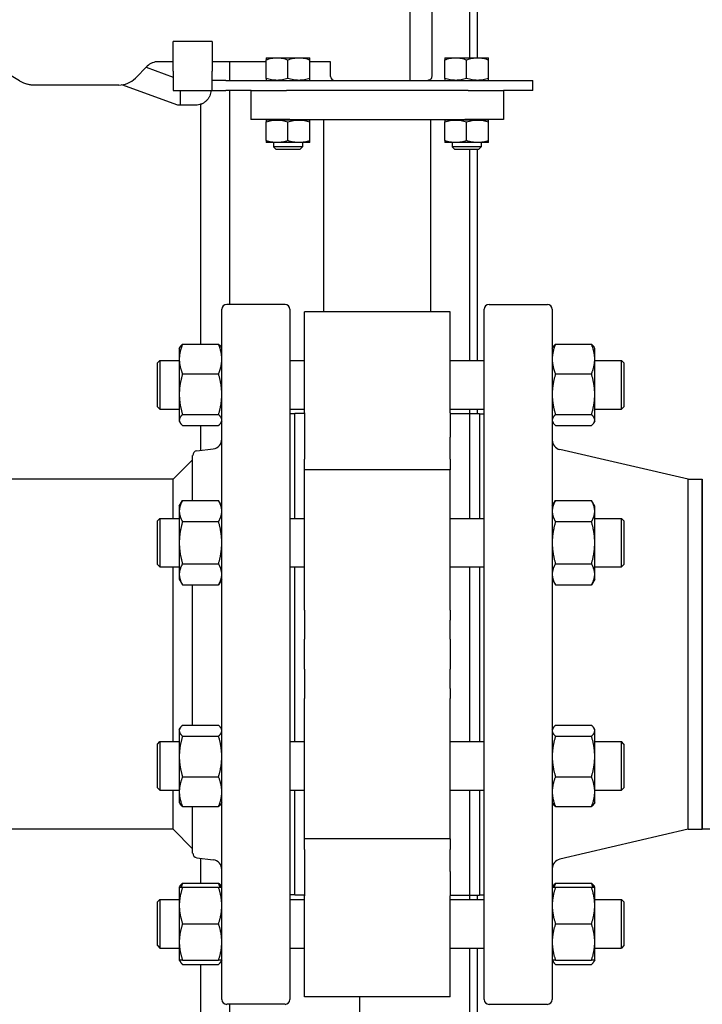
# Paper-space layout 'SHEET_3' of a CAD drawing. Header units: inches. Extents: x 3 to 360, y 8 to 227.
# Tile 63 of 117: x 266 to 275, y 77 to 90. Entities that reach past the tile are written whole.
import ezdxf

# ---------------------------------------------------------------- set-up
doc = ezdxf.new("R2010")
doc.units = ezdxf.units.IN
doc.header["$LTSCALE"] = 10.666667
doc.header["$MEASUREMENT"] = 0
doc.layers.get('0').update_dxf_attribs({"lineweight": 25})

psp = doc.layouts.new('SHEET_3')

# ---------------------------------------------------------------- linework, layer by layer
for p, q in [((271.765, 89.33), (271.765, 102.548)), ((271.863, 89.33), (271.863, 101.04)), ((270.996, 89.92), (270.996, 89.04)), ((271.276, 89.92), (271.276, 89.09)), ((268.451, 89.54), (267.951, 89.54)), ((267.951, 89.16), (267.951, 89.54)), ((268.451, 89.54), (268.451, 89.16)), ((265.976, 89.034), (265.469, 89.326)), ((267.951, 89.28), (267.759, 89.28)), ((269.146, 89.28), (268.451, 89.28)), ((268.675, 89.28), (268.675, 89.04)), ((269.146, 89.33), (269.287, 89.33)), ((269.146, 89.065), (269.146, 89.305)), ((269.287, 89.33), (269.427, 89.33)), ((269.427, 89.33), (269.568, 89.33)), ((269.427, 89.065), (269.427, 89.305)), ((269.568, 89.33), (269.709, 89.33)), ((269.709, 89.065), (269.709, 89.305)), ((269.976, 89.28), (269.709, 89.28)), ((269.976, 89.09), (269.976, 89.28)), ((271.444, 89.33), (271.585, 89.33)), ((271.444, 89.065), (271.444, 89.305)), ((271.585, 89.33), (271.725, 89.33)), ((271.725, 89.33), (271.866, 89.33)), ((271.725, 89.065), (271.725, 89.305)), ((271.866, 89.33), (272.007, 89.33)), ((272.007, 89.065), (272.007, 89.305)), ((267.618, 89.221), (267.464, 89.068)), ((267.604, 89.208), (267.951, 89.082)), ((267.951, 89.16), (267.951, 88.91)), ((268.451, 88.914), (268.451, 89.16)), ((268.456, 89.04), (268.456, 89.041)), ((268.541, 89.04), (268.456, 89.04)), ((268.629, 89.04), (268.541, 89.04)), ((268.629, 89.04), (272.576, 89.04)), ((272.576, 88.91), (272.576, 89.04)), ((267.252, 88.98), (266.126, 88.98)), ((268.009, 88.72), (267.289, 88.982)), ((267.951, 88.91), (268.464, 88.91)), ((268.039, 88.91), (268.039, 88.72)), ((268.464, 88.91), (268.541, 88.91)), ((268.541, 88.91), (268.629, 88.91)), ((268.953, 88.91), (268.629, 88.91)), ((268.675, 88.91), (268.675, 86.16)), ((268.951, 88.91), (268.951, 88.535)), ((268.953, 88.91), (269.408, 88.91)), ((271.745, 88.91), (269.408, 88.91)), ((271.745, 88.91), (272.199, 88.91)), ((272.576, 88.91), (272.199, 88.91)), ((272.201, 88.91), (272.201, 88.535)), ((268.039, 88.72), (268.009, 88.72)), ((268.236, 88.72), (268.039, 88.72)), ((268.3, 88.73), (268.3, 85.647)), ((269.451, 88.535), (268.951, 88.535)), ((269.287, 88.53), (269.146, 88.53)), ((269.146, 88.265), (269.146, 88.505)), ((269.24, 88.535), (269.24, 88.53)), ((269.427, 88.53), (269.287, 88.53)), ((269.568, 88.53), (269.427, 88.53)), ((269.427, 88.265), (269.427, 88.505)), ((269.451, 88.535), (271.701, 88.535)), ((269.709, 88.53), (269.568, 88.53)), ((269.615, 88.535), (269.615, 88.53)), ((269.709, 88.265), (269.709, 88.505)), ((269.889, 86.062), (269.889, 88.535)), ((271.264, 86.062), (271.264, 88.535)), ((271.585, 88.53), (271.444, 88.53)), ((271.444, 88.265), (271.444, 88.505)), ((271.538, 88.535), (271.538, 88.53)), ((271.725, 88.53), (271.585, 88.53)), ((272.201, 88.535), (271.701, 88.535)), ((271.866, 88.53), (271.725, 88.53)), ((271.725, 88.265), (271.725, 88.505)), ((272.007, 88.53), (271.866, 88.53)), ((271.913, 88.535), (271.913, 88.53)), ((272.007, 88.265), (272.007, 88.505)), ((269.287, 88.24), (269.146, 88.24)), ((269.24, 88.24), (269.24, 88.187)), ((269.427, 88.187), (269.24, 88.187)), ((269.277, 88.15), (269.24, 88.187)), ((269.427, 88.15), (269.277, 88.15)), ((269.568, 88.24), (269.287, 88.24)), ((269.615, 88.187), (269.427, 88.187)), ((269.578, 88.15), (269.427, 88.15)), ((269.709, 88.24), (269.568, 88.24)), ((269.578, 88.15), (269.615, 88.187)), ((269.615, 88.24), (269.615, 88.187)), ((271.585, 88.24), (271.444, 88.24)), ((271.538, 88.24), (271.538, 88.187)), ((271.725, 88.187), (271.538, 88.187)), ((271.575, 88.15), (271.538, 88.187)), ((271.725, 88.15), (271.575, 88.15)), ((271.866, 88.24), (271.585, 88.24)), ((271.913, 88.187), (271.725, 88.187)), ((271.876, 88.15), (271.725, 88.15)), ((271.765, 85.437), (271.765, 88.15)), ((271.863, 85.437), (271.863, 88.15)), ((272.007, 88.24), (271.866, 88.24)), ((271.876, 88.15), (271.913, 88.187)), ((271.913, 88.24), (271.913, 88.187)), ((268.576, 77.222), (268.576, 86.097)), ((269.389, 86.16), (268.639, 86.16)), ((269.451, 86.097), (269.451, 77.222)), ((271.951, 77.222), (271.951, 86.097)), ((272.014, 86.16), (272.764, 86.16)), ((272.826, 86.097), (272.826, 77.222)), ((269.639, 84.766), (269.639, 86.062)), ((271.514, 86.062), (269.639, 86.062)), ((271.514, 84.766), (271.514, 86.062)), ((268.029, 85.593), (268.039, 85.61)), ((268.029, 85.593), (268.029, 85.456)), ((268.071, 85.647), (268.534, 85.647)), ((268.576, 85.593), (268.567, 85.61)), ((272.826, 85.593), (272.836, 85.61)), ((272.868, 85.647), (273.331, 85.647)), ((273.373, 85.593), (273.364, 85.61)), ((273.373, 85.456), (273.373, 85.593)), ((268.029, 85.456), (268.029, 85.003)), ((273.373, 85.003), (273.373, 85.456)), ((267.748, 85.406), (267.779, 85.437)), ((267.748, 84.843), (267.748, 85.406)), ((267.779, 85.437), (267.779, 84.812)), ((267.779, 85.437), (268.029, 85.437)), ((269.451, 85.437), (269.639, 85.437)), ((271.514, 85.437), (271.951, 85.437)), ((273.373, 85.437), (273.717, 85.437)), ((273.717, 84.812), (273.717, 85.437)), ((273.748, 85.406), (273.717, 85.437)), ((273.748, 85.406), (273.748, 84.843)), ((268.071, 85.265), (268.534, 85.265)), ((272.868, 85.265), (273.331, 85.265)), ((268.029, 85.003), (268.029, 84.672)), ((273.373, 84.672), (273.373, 85.003)), ((267.748, 84.843), (267.779, 84.812)), ((273.748, 84.843), (273.717, 84.812)), ((267.779, 84.812), (268.029, 84.812)), ((268.071, 84.742), (268.534, 84.742)), ((269.451, 84.812), (269.639, 84.812)), ((269.514, 84.754), (269.451, 84.754)), ((269.514, 83.408), (269.514, 84.755)), ((269.639, 84.755), (269.514, 84.755)), ((269.639, 84.766), (269.639, 84.451)), ((271.514, 84.812), (271.951, 84.812)), ((271.514, 84.766), (271.514, 84.451)), ((271.514, 84.755), (271.764, 84.755)), ((271.764, 84.755), (271.764, 83.408)), ((271.764, 84.755), (271.764, 83.408)), ((271.764, 84.755), (271.889, 84.755)), ((271.765, 84.755), (271.765, 84.812)), ((271.863, 84.755), (271.863, 84.812)), ((271.889, 84.755), (271.889, 83.408)), ((271.889, 84.754), (271.951, 84.754)), ((272.868, 84.742), (273.331, 84.742)), ((273.373, 84.812), (273.717, 84.812)), ((268.029, 84.672), (268.029, 84.656)), ((268.029, 84.656), (268.039, 84.639)), ((268.071, 84.602), (268.534, 84.602)), ((268.3, 84.602), (268.3, 84.282)), ((268.576, 84.656), (268.567, 84.639)), ((272.826, 84.656), (272.836, 84.639)), ((272.868, 84.602), (273.331, 84.602)), ((273.373, 84.656), (273.364, 84.639)), ((273.373, 84.656), (273.373, 84.672)), ((269.639, 84.451), (269.639, 84.168)), ((271.514, 84.168), (271.514, 84.451)), ((268.201, 83.636), (268.201, 84.215)), ((268.256, 84.277), (268.467, 84.303)), ((274.576, 83.91), (272.923, 84.294)), ((267.951, 83.91), (268.201, 84.16)), ((269.639, 84.033), (269.639, 84.168)), ((271.514, 84.168), (271.514, 84.033)), ((269.639, 82.229), (269.639, 84.033)), ((271.514, 84.033), (269.639, 84.033)), ((271.514, 82.229), (271.514, 84.033)), ((267.951, 83.91), (258.733, 83.91)), ((267.951, 83.408), (267.951, 83.91)), ((274.576, 79.41), (274.576, 83.91)), ((274.576, 83.91), (274.756, 83.91)), ((274.756, 79.41), (274.756, 83.91)), ((274.756, 83.91), (274.756, 79.41)), ((268.029, 83.564), (268.071, 83.636)), ((268.029, 83.564), (268.029, 83.501)), ((268.071, 83.636), (268.534, 83.636)), ((268.576, 83.564), (268.534, 83.636)), ((272.826, 83.564), (272.868, 83.636)), ((272.868, 83.636), (273.331, 83.636)), ((273.373, 83.564), (273.331, 83.636)), ((273.373, 83.501), (273.373, 83.564)), ((268.029, 83.501), (268.029, 83.095)), ((273.373, 83.095), (273.373, 83.501)), ((267.748, 83.376), (267.779, 83.408)), ((267.748, 82.814), (267.748, 83.376)), ((267.779, 83.408), (267.779, 82.783)), ((267.779, 83.408), (268.029, 83.408)), ((268.071, 83.366), (268.534, 83.366)), ((269.451, 83.408), (269.639, 83.408)), ((271.514, 83.408), (271.951, 83.408)), ((272.868, 83.366), (273.331, 83.366)), ((273.373, 83.408), (273.717, 83.408)), ((273.717, 82.783), (273.717, 83.408)), ((273.748, 83.376), (273.717, 83.408)), ((273.748, 83.376), (273.748, 82.814)), ((268.029, 83.095), (268.029, 82.689)), ((273.373, 82.689), (273.373, 83.095)), ((267.748, 82.814), (267.779, 82.783)), ((268.071, 82.824), (268.534, 82.824)), ((272.868, 82.824), (273.331, 82.824)), ((273.748, 82.814), (273.717, 82.783)), ((267.779, 82.783), (268.029, 82.783)), ((267.951, 81.66), (267.951, 82.783)), ((268.029, 82.689), (268.029, 82.626)), ((269.451, 82.783), (269.639, 82.783)), ((269.514, 80.537), (269.514, 82.783)), ((271.514, 82.783), (271.951, 82.783)), ((271.764, 82.783), (271.764, 80.537)), ((271.764, 82.783), (271.764, 80.537)), ((271.889, 82.783), (271.889, 80.537)), ((273.373, 82.783), (273.717, 82.783)), ((273.373, 82.626), (273.373, 82.689)), ((268.029, 82.626), (268.071, 82.554)), ((268.071, 82.554), (268.534, 82.554)), ((268.201, 80.748), (268.201, 82.554)), ((268.576, 82.626), (268.534, 82.554)), ((272.826, 82.626), (272.868, 82.554)), ((272.868, 82.554), (273.331, 82.554)), ((273.373, 82.626), (273.331, 82.554)), ((269.639, 82.229), (269.639, 82.098)), ((271.514, 82.229), (271.514, 82.098)), ((269.639, 82.098), (269.639, 81.853)), ((271.514, 81.853), (271.514, 82.098)), ((269.639, 81.467), (269.639, 81.853)), ((271.514, 81.853), (271.514, 81.467)), ((267.951, 80.537), (267.951, 81.66)), ((269.639, 81.467), (269.639, 81.221)), ((271.514, 81.221), (271.514, 81.467)), ((269.639, 81.221), (269.639, 81.091)), ((271.514, 81.221), (271.514, 81.091)), ((269.639, 79.287), (269.639, 81.091)), ((271.514, 79.287), (271.514, 81.091)), ((268.029, 80.694), (268.039, 80.71)), ((268.029, 80.694), (268.029, 80.678)), ((268.029, 80.678), (268.029, 80.346)), ((268.071, 80.748), (268.534, 80.748)), ((268.576, 80.694), (268.567, 80.71)), ((272.826, 80.694), (272.836, 80.71)), ((272.868, 80.748), (273.331, 80.748)), ((273.373, 80.694), (273.364, 80.71)), ((273.373, 80.678), (273.373, 80.694)), ((273.373, 80.346), (273.373, 80.678)), ((267.748, 80.506), (267.779, 80.537)), ((267.779, 80.537), (267.779, 79.912)), ((267.779, 80.537), (268.029, 80.537)), ((268.071, 80.608), (268.534, 80.608)), ((269.451, 80.537), (269.639, 80.537)), ((271.514, 80.537), (271.951, 80.537)), ((272.868, 80.608), (273.331, 80.608)), ((273.373, 80.537), (273.717, 80.537)), ((273.717, 79.912), (273.717, 80.537)), ((273.748, 80.506), (273.717, 80.537)), ((267.748, 79.944), (267.748, 80.506)), ((273.748, 80.506), (273.748, 79.944)), ((268.029, 80.346), (268.029, 79.893)), ((273.373, 79.893), (273.373, 80.346)), ((268.071, 80.085), (268.534, 80.085)), ((272.868, 80.085), (273.331, 80.085)), ((267.748, 79.944), (267.779, 79.912)), ((267.779, 79.912), (268.029, 79.912)), ((267.951, 79.41), (267.951, 79.912)), ((268.029, 79.893), (268.029, 79.756)), ((269.451, 79.912), (269.639, 79.912)), ((269.514, 78.565), (269.514, 79.912)), ((271.514, 79.912), (271.951, 79.912)), ((271.764, 79.912), (271.764, 78.565)), ((271.764, 79.912), (271.764, 78.565)), ((271.889, 79.912), (271.889, 78.565)), ((273.373, 79.912), (273.717, 79.912)), ((273.373, 79.756), (273.373, 79.893)), ((273.748, 79.944), (273.717, 79.912)), ((268.029, 79.756), (268.039, 79.74)), ((268.071, 79.702), (268.534, 79.702)), ((268.201, 79.105), (268.201, 79.702)), ((268.576, 79.756), (268.567, 79.74)), ((272.826, 79.756), (272.836, 79.74)), ((272.868, 79.702), (273.331, 79.702)), ((273.373, 79.756), (273.364, 79.74)), ((267.951, 79.41), (264.694, 79.41)), ((267.951, 79.41), (268.201, 79.16)), ((274.576, 79.41), (272.923, 79.026)), ((274.576, 79.41), (274.756, 79.41)), ((275.148, 79.41), (274.756, 79.41)), ((271.514, 79.287), (269.639, 79.287)), ((269.639, 79.151), (269.639, 79.287)), ((271.514, 79.287), (271.514, 79.151)), ((269.639, 79.151), (269.639, 78.869)), ((271.514, 78.869), (271.514, 79.151)), ((268.256, 79.043), (268.467, 79.017)), ((268.3, 79.038), (268.3, 78.718)), ((269.639, 78.869), (269.639, 78.554)), ((271.514, 78.869), (271.514, 78.554)), ((268.029, 78.664), (268.039, 78.681)), ((268.029, 78.664), (268.029, 78.43)), ((268.071, 78.718), (268.534, 78.718)), ((268.071, 78.664), (268.534, 78.664)), ((268.576, 78.664), (268.567, 78.681)), ((272.826, 78.664), (272.836, 78.681)), ((272.868, 78.718), (273.331, 78.718)), ((272.868, 78.664), (273.331, 78.664)), ((273.373, 78.664), (273.364, 78.681)), ((273.373, 78.43), (273.373, 78.664)), ((267.748, 78.477), (267.779, 78.508)), ((267.779, 78.508), (267.779, 77.883)), ((267.779, 78.508), (268.029, 78.508)), ((269.514, 78.566), (269.451, 78.566)), ((269.451, 78.508), (269.639, 78.508)), ((269.639, 78.565), (269.514, 78.565)), ((269.639, 77.258), (269.639, 78.554)), ((271.514, 78.565), (271.764, 78.565)), ((271.514, 77.258), (271.514, 78.554)), ((271.514, 78.508), (271.951, 78.508)), ((271.764, 78.565), (271.889, 78.565)), ((271.765, 78.508), (271.765, 78.565)), ((271.863, 78.508), (271.863, 78.565)), ((271.889, 78.566), (271.951, 78.566)), ((273.373, 78.508), (273.717, 78.508)), ((273.717, 77.883), (273.717, 78.508)), ((273.748, 78.477), (273.717, 78.508)), ((267.748, 77.914), (267.748, 78.477)), ((268.029, 78.43), (268.029, 77.961)), ((273.373, 77.961), (273.373, 78.43)), ((273.748, 78.477), (273.748, 77.914)), ((268.071, 78.195), (268.534, 78.195)), ((272.868, 78.195), (273.331, 78.195)), ((267.748, 77.914), (267.779, 77.883)), ((267.779, 77.883), (268.029, 77.883)), ((268.029, 77.961), (268.029, 77.727)), ((269.451, 77.883), (269.639, 77.883)), ((271.514, 77.883), (271.951, 77.883)), ((271.765, 70.649), (271.765, 77.883)), ((271.863, 70.649), (271.863, 77.883)), ((273.373, 77.727), (273.373, 77.961)), ((273.373, 77.883), (273.717, 77.883)), ((273.748, 77.914), (273.717, 77.883)), ((268.029, 77.727), (268.039, 77.71)), ((268.071, 77.727), (268.534, 77.727)), ((268.071, 77.673), (268.534, 77.673)), ((268.3, 77.673), (268.3, 70.649)), ((268.576, 77.727), (268.567, 77.71)), ((272.826, 77.727), (272.836, 77.71)), ((272.868, 77.727), (273.331, 77.727)), ((272.868, 77.673), (273.331, 77.673)), ((273.373, 77.727), (273.364, 77.71)), ((271.514, 77.258), (269.639, 77.258)), ((270.35, 70.649), (270.35, 77.258)), ((269.389, 77.16), (268.639, 77.16)), ((268.675, 77.16), (268.675, 70.649)), ((272.014, 77.16), (272.764, 77.16))]:
    psp.add_line(p, q)
for centre, radius, start, end in [((267.759, 89.08), 0.2, 90, 135), ((266.176, 89.38), 0.4, 240, 255.8597), ((267.252, 89.28), 0.3, 270, 315), ((270.026, 89.09), 0.05, 180, 270), ((268.639, 86.097), 0.0625, 90, 180), ((269.389, 86.097), 0.0625, 0, 90), ((272.014, 86.097), 0.0625, 90, 180), ((272.764, 86.097), 0.0625, 0, 90), ((268.451, 84.427), 0.125, 277, 0), ((272.951, 84.415), 0.125, 180, 256.9307), ((268.264, 84.215), 0.0625, 97, 180), ((268.264, 79.105), 0.0625, 180, 263), ((268.451, 78.893), 0.125, 0, 83), ((272.951, 78.904), 0.125, 103.0693, 180), ((268.639, 77.222), 0.0625, 180, 270), ((269.389, 77.222), 0.0625, 270, 0), ((272.014, 77.222), 0.0625, 180, 270), ((272.764, 77.222), 0.0625, 270, 0)]:
    psp.add_arc(centre, radius, start, end)
for points, knots in [([(267.759, 89.28), (267.733, 89.28), (267.707, 89.275), (267.658, 89.255), (267.636, 89.24), (267.618, 89.221)], [0, 0, 0, 0, 0.5, 0.5, 1, 1, 1, 1]), ([(269.146, 89.33), (269.146, 89.33), (269.146, 89.328), (269.146, 89.319), (269.146, 89.312), (269.146, 89.305)], [0, 0, 0, 0, 0.002088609, 0.002088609, 0.004177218, 0.004177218, 0.004177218, 0.004177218]), ([(269.146, 89.305), (269.169, 89.312), (269.192, 89.319), (269.239, 89.328), (269.263, 89.33), (269.287, 89.33)], [0, 0, 0, 0, 0.002088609, 0.002088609, 0.004177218, 0.004177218, 0.004177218, 0.004177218]), ([(269.287, 89.33), (269.311, 89.33), (269.334, 89.328), (269.381, 89.319), (269.404, 89.312), (269.427, 89.305)], [0, 0, 0, 0, 0.002088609, 0.002088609, 0.004177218, 0.004177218, 0.004177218, 0.004177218]), ([(269.427, 89.305), (269.45, 89.312), (269.473, 89.319), (269.52, 89.328), (269.544, 89.33), (269.568, 89.33)], [0, 0, 0, 0, 0.002088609, 0.002088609, 0.004177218, 0.004177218, 0.004177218, 0.004177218]), ([(269.568, 89.33), (269.592, 89.33), (269.616, 89.328), (269.663, 89.319), (269.686, 89.312), (269.709, 89.305)], [0, 0, 0, 0, 0.002088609, 0.002088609, 0.004177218, 0.004177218, 0.004177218, 0.004177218]), ([(269.709, 89.305), (269.709, 89.312), (269.709, 89.319), (269.709, 89.328), (269.709, 89.33), (269.709, 89.33)], [0, 0, 0, 0, 0.002088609, 0.002088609, 0.004177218, 0.004177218, 0.004177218, 0.004177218]), ([(271.444, 89.33), (271.444, 89.33), (271.444, 89.328), (271.444, 89.319), (271.444, 89.312), (271.444, 89.305)], [0, 0, 0, 0, 0.002088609, 0.002088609, 0.004177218, 0.004177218, 0.004177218, 0.004177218]), ([(271.444, 89.305), (271.467, 89.312), (271.49, 89.319), (271.537, 89.328), (271.561, 89.33), (271.585, 89.33)], [0, 0, 0, 0, 0.002088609, 0.002088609, 0.004177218, 0.004177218, 0.004177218, 0.004177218]), ([(271.585, 89.33), (271.609, 89.33), (271.632, 89.328), (271.679, 89.319), (271.702, 89.312), (271.725, 89.305)], [0, 0, 0, 0, 0.002088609, 0.002088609, 0.004177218, 0.004177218, 0.004177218, 0.004177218]), ([(271.725, 89.305), (271.748, 89.312), (271.772, 89.319), (271.818, 89.328), (271.842, 89.33), (271.866, 89.33)], [0, 0, 0, 0, 0.002088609, 0.002088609, 0.004177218, 0.004177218, 0.004177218, 0.004177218]), ([(271.866, 89.33), (271.89, 89.33), (271.914, 89.328), (271.961, 89.319), (271.984, 89.312), (272.007, 89.305)], [0, 0, 0, 0, 0.002088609, 0.002088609, 0.004177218, 0.004177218, 0.004177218, 0.004177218]), ([(272.007, 89.305), (272.007, 89.312), (272.007, 89.319), (272.007, 89.328), (272.007, 89.33), (272.007, 89.33)], [0, 0, 0, 0, 0.002088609, 0.002088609, 0.004177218, 0.004177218, 0.004177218, 0.004177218]), ([(269.146, 89.065), (269.146, 89.057), (269.146, 89.051), (269.146, 89.042), (269.146, 89.04), (269.146, 89.04)], [0, 0, 0, 0, 0.002088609, 0.002088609, 0.004177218, 0.004177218, 0.004177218, 0.004177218]), ([(269.287, 89.04), (269.263, 89.04), (269.239, 89.042), (269.192, 89.051), (269.169, 89.057), (269.146, 89.065)], [0, 0, 0, 0, 0.002088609, 0.002088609, 0.004177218, 0.004177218, 0.004177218, 0.004177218]), ([(269.427, 89.065), (269.404, 89.057), (269.381, 89.051), (269.334, 89.042), (269.311, 89.04), (269.287, 89.04)], [0, 0, 0, 0, 0.002088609, 0.002088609, 0.004177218, 0.004177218, 0.004177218, 0.004177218]), ([(269.568, 89.04), (269.544, 89.04), (269.52, 89.042), (269.473, 89.051), (269.45, 89.057), (269.427, 89.065)], [0, 0, 0, 0, 0.002088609, 0.002088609, 0.004177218, 0.004177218, 0.004177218, 0.004177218]), ([(269.709, 89.065), (269.686, 89.057), (269.663, 89.051), (269.616, 89.042), (269.592, 89.04), (269.568, 89.04)], [0, 0, 0, 0, 0.002088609, 0.002088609, 0.004177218, 0.004177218, 0.004177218, 0.004177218]), ([(269.709, 89.04), (269.709, 89.04), (269.709, 89.042), (269.709, 89.051), (269.709, 89.057), (269.709, 89.065)], [0, 0, 0, 0, 0.002088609, 0.002088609, 0.004177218, 0.004177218, 0.004177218, 0.004177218]), ([(271.276, 89.09), (271.276, 89.082), (271.274, 89.075), (271.271, 89.067), (271.269, 89.064), (271.267, 89.061), (271.267, 89.06), (271.266, 89.059), (271.265, 89.058), (271.265, 89.058), (271.264, 89.057), (271.264, 89.057), (271.264, 89.057), (271.264, 89.057), (271.264, 89.057), (271.264, 89.057), (271.259, 89.051), (271.253, 89.047), (271.24, 89.041), (271.233, 89.04), (271.226, 89.04)], [0, 0, 0, 0, 0.25, 0.25, 0.375, 0.375, 0.4375, 0.4375, 0.46875, 0.484375, 0.492188, 0.496094, 0.498047, 0.499023, 0.499023, 0.5, 0.5, 0.75, 0.75, 1, 1, 1, 1]), ([(271.444, 89.065), (271.444, 89.057), (271.444, 89.051), (271.444, 89.042), (271.444, 89.04), (271.444, 89.04)], [0, 0, 0, 0, 0.002088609, 0.002088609, 0.004177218, 0.004177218, 0.004177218, 0.004177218]), ([(271.585, 89.04), (271.561, 89.04), (271.537, 89.042), (271.49, 89.051), (271.467, 89.057), (271.444, 89.065)], [0, 0, 0, 0, 0.002088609, 0.002088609, 0.004177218, 0.004177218, 0.004177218, 0.004177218]), ([(271.725, 89.065), (271.702, 89.057), (271.679, 89.051), (271.632, 89.042), (271.609, 89.04), (271.585, 89.04)], [0, 0, 0, 0, 0.002088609, 0.002088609, 0.004177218, 0.004177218, 0.004177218, 0.004177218]), ([(271.866, 89.04), (271.842, 89.04), (271.818, 89.042), (271.772, 89.051), (271.748, 89.057), (271.725, 89.065)], [0, 0, 0, 0, 0.002088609, 0.002088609, 0.004177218, 0.004177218, 0.004177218, 0.004177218]), ([(272.007, 89.065), (271.984, 89.057), (271.961, 89.051), (271.914, 89.042), (271.89, 89.04), (271.866, 89.04)], [0, 0, 0, 0, 0.002088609, 0.002088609, 0.004177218, 0.004177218, 0.004177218, 0.004177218]), ([(272.007, 89.04), (272.007, 89.04), (272.007, 89.042), (272.007, 89.051), (272.007, 89.057), (272.007, 89.065)], [0, 0, 0, 0, 0.002088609, 0.002088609, 0.004177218, 0.004177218, 0.004177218, 0.004177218]), ([(266.126, 88.98), (266.113, 88.98), (266.1, 88.983), (266.087, 88.988), (266.086, 88.988), (266.085, 88.989)], [0, 0, 0, 0, 0.25, 0.25, 0.2705413, 0.2705413, 0.2705413, 0.2705413]), ([(268.434, 88.891), (268.433, 88.88), (268.43, 88.868), (268.423, 88.847), (268.418, 88.836), (268.407, 88.815), (268.401, 88.805), (268.389, 88.791), (268.385, 88.786), (268.379, 88.779), (268.375, 88.776), (268.371, 88.772), (268.369, 88.77), (268.368, 88.77), (268.368, 88.769), (268.367, 88.769), (268.359, 88.761), (268.349, 88.754), (268.334, 88.745), (268.328, 88.742), (268.319, 88.738), (268.316, 88.737), (268.312, 88.735), (268.309, 88.734), (268.307, 88.733), (268.305, 88.732), (268.305, 88.732), (268.304, 88.732), (268.304, 88.732), (268.304, 88.732), (268.297, 88.729), (268.287, 88.726), (268.265, 88.722), (268.252, 88.72), (268.236, 88.72)], [0, 0, 0, 0, 0.125, 0.125, 0.25, 0.25, 0.375, 0.375, 0.4375, 0.4375, 0.46875, 0.484375, 0.492188, 0.496094, 0.496094, 0.5, 0.5, 0.625, 0.625, 0.6875, 0.6875, 0.71875, 0.71875, 0.734375, 0.742188, 0.746094, 0.748047, 0.749023, 0.749023, 0.75, 0.75, 0.875, 0.875, 1, 1, 1, 1]), ([(268.451, 88.914), (268.451, 88.913), (268.452, 88.912), (268.457, 88.91), (268.46, 88.91), (268.464, 88.91)], [0, 0, 0, 0, 0.000616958, 0.000616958, 0.001233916, 0.001233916, 0.001233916, 0.001233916]), ([(269.146, 88.53), (269.146, 88.53), (269.146, 88.528), (269.146, 88.519), (269.146, 88.512), (269.146, 88.505)], [0, 0, 0, 0, 0.002088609, 0.002088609, 0.004177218, 0.004177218, 0.004177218, 0.004177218]), ([(269.146, 88.505), (269.169, 88.512), (269.192, 88.519), (269.239, 88.528), (269.263, 88.53), (269.287, 88.53)], [0, 0, 0, 0, 0.002088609, 0.002088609, 0.004177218, 0.004177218, 0.004177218, 0.004177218]), ([(269.287, 88.53), (269.311, 88.53), (269.334, 88.528), (269.381, 88.519), (269.404, 88.512), (269.427, 88.505)], [0, 0, 0, 0, 0.002088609, 0.002088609, 0.004177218, 0.004177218, 0.004177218, 0.004177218]), ([(269.427, 88.505), (269.45, 88.512), (269.473, 88.519), (269.52, 88.528), (269.544, 88.53), (269.568, 88.53)], [0, 0, 0, 0, 0.002088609, 0.002088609, 0.004177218, 0.004177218, 0.004177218, 0.004177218]), ([(269.568, 88.53), (269.592, 88.53), (269.616, 88.528), (269.663, 88.519), (269.686, 88.512), (269.709, 88.505)], [0, 0, 0, 0, 0.002088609, 0.002088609, 0.004177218, 0.004177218, 0.004177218, 0.004177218]), ([(269.709, 88.505), (269.709, 88.512), (269.709, 88.519), (269.709, 88.528), (269.709, 88.53), (269.709, 88.53)], [0, 0, 0, 0, 0.002088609, 0.002088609, 0.004177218, 0.004177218, 0.004177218, 0.004177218]), ([(271.444, 88.53), (271.444, 88.53), (271.444, 88.528), (271.444, 88.519), (271.444, 88.512), (271.444, 88.505)], [0, 0, 0, 0, 0.002088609, 0.002088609, 0.004177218, 0.004177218, 0.004177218, 0.004177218]), ([(271.444, 88.505), (271.467, 88.512), (271.49, 88.519), (271.537, 88.528), (271.561, 88.53), (271.585, 88.53)], [0, 0, 0, 0, 0.002088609, 0.002088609, 0.004177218, 0.004177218, 0.004177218, 0.004177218]), ([(271.585, 88.53), (271.609, 88.53), (271.632, 88.528), (271.679, 88.519), (271.702, 88.512), (271.725, 88.505)], [0, 0, 0, 0, 0.002088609, 0.002088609, 0.004177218, 0.004177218, 0.004177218, 0.004177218]), ([(271.725, 88.505), (271.748, 88.512), (271.772, 88.519), (271.818, 88.528), (271.842, 88.53), (271.866, 88.53)], [0, 0, 0, 0, 0.002088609, 0.002088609, 0.004177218, 0.004177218, 0.004177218, 0.004177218]), ([(271.866, 88.53), (271.89, 88.53), (271.914, 88.528), (271.961, 88.519), (271.984, 88.512), (272.007, 88.505)], [0, 0, 0, 0, 0.002088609, 0.002088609, 0.004177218, 0.004177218, 0.004177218, 0.004177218]), ([(272.007, 88.505), (272.007, 88.512), (272.007, 88.519), (272.007, 88.528), (272.007, 88.53), (272.007, 88.53)], [0, 0, 0, 0, 0.002088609, 0.002088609, 0.004177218, 0.004177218, 0.004177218, 0.004177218]), ([(269.287, 88.24), (269.263, 88.24), (269.239, 88.242), (269.192, 88.251), (269.169, 88.257), (269.146, 88.265)], [0, 0, 0, 0, 0.002088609, 0.002088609, 0.004177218, 0.004177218, 0.004177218, 0.004177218]), ([(269.146, 88.265), (269.146, 88.257), (269.146, 88.251), (269.146, 88.242), (269.146, 88.24), (269.146, 88.24)], [0, 0, 0, 0, 0.002088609, 0.002088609, 0.004177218, 0.004177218, 0.004177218, 0.004177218]), ([(269.427, 88.265), (269.404, 88.257), (269.381, 88.251), (269.334, 88.242), (269.311, 88.24), (269.287, 88.24)], [0, 0, 0, 0, 0.002088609, 0.002088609, 0.004177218, 0.004177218, 0.004177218, 0.004177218]), ([(269.568, 88.24), (269.544, 88.24), (269.52, 88.242), (269.473, 88.251), (269.45, 88.257), (269.427, 88.265)], [0, 0, 0, 0, 0.002088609, 0.002088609, 0.004177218, 0.004177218, 0.004177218, 0.004177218]), ([(269.709, 88.265), (269.686, 88.257), (269.663, 88.251), (269.616, 88.242), (269.592, 88.24), (269.568, 88.24)], [0, 0, 0, 0, 0.002088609, 0.002088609, 0.004177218, 0.004177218, 0.004177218, 0.004177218]), ([(269.709, 88.24), (269.709, 88.24), (269.709, 88.242), (269.709, 88.251), (269.709, 88.257), (269.709, 88.265)], [0, 0, 0, 0, 0.002088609, 0.002088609, 0.004177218, 0.004177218, 0.004177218, 0.004177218]), ([(271.585, 88.24), (271.561, 88.24), (271.537, 88.242), (271.49, 88.251), (271.467, 88.257), (271.444, 88.265)], [0, 0, 0, 0, 0.002088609, 0.002088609, 0.004177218, 0.004177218, 0.004177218, 0.004177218]), ([(271.444, 88.265), (271.444, 88.257), (271.444, 88.251), (271.444, 88.242), (271.444, 88.24), (271.444, 88.24)], [0, 0, 0, 0, 0.002088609, 0.002088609, 0.004177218, 0.004177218, 0.004177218, 0.004177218]), ([(271.725, 88.265), (271.702, 88.257), (271.679, 88.251), (271.632, 88.242), (271.609, 88.24), (271.585, 88.24)], [0, 0, 0, 0, 0.002088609, 0.002088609, 0.004177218, 0.004177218, 0.004177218, 0.004177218]), ([(271.866, 88.24), (271.842, 88.24), (271.818, 88.242), (271.772, 88.251), (271.748, 88.257), (271.725, 88.265)], [0, 0, 0, 0, 0.002088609, 0.002088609, 0.004177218, 0.004177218, 0.004177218, 0.004177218]), ([(272.007, 88.265), (271.984, 88.257), (271.961, 88.251), (271.914, 88.242), (271.89, 88.24), (271.866, 88.24)], [0, 0, 0, 0, 0.002088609, 0.002088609, 0.004177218, 0.004177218, 0.004177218, 0.004177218]), ([(272.007, 88.24), (272.007, 88.24), (272.007, 88.242), (272.007, 88.251), (272.007, 88.257), (272.007, 88.265)], [0, 0, 0, 0, 0.002088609, 0.002088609, 0.004177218, 0.004177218, 0.004177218, 0.004177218])]:
    psp.add_open_spline(points, degree=3, knots=knots)
for points in [[(268.456, 89.041), (268.453, 89.042), (268.451, 89.045), (268.451, 89.048)], [(266.126, 88.98), (266.11, 88.98), (266.093, 88.984), (266.079, 88.992)], [(268.436, 88.91), (268.436, 88.904), (268.435, 88.898), (268.434, 88.891)]]:
    psp.add_open_spline(points, degree=3)
for points, weights in [([(268.071, 85.647), (268.029, 85.545), (268.029, 85.456)], [1.10906450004, 1.0930923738, 1]), ([(268.039, 85.61), (268.049, 85.628), (268.071, 85.647)], [1.07037081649, 1.10058521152, 1.10906450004]), ([(268.534, 85.647), (268.557, 85.628), (268.567, 85.61)], [1.10906450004, 1.10058521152, 1.07037081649]), ([(268.576, 85.456), (268.576, 85.545), (268.534, 85.647)], [1, 1.0930923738, 1.10906450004]), ([(272.868, 85.647), (272.826, 85.545), (272.826, 85.456)], [1.10906450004, 1.0930923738, 1]), ([(272.836, 85.61), (272.846, 85.628), (272.868, 85.647)], [1.07037081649, 1.10058521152, 1.10906450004]), ([(273.331, 85.647), (273.353, 85.628), (273.364, 85.61)], [1.10906450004, 1.10058521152, 1.07037081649]), ([(273.373, 85.456), (273.373, 85.545), (273.331, 85.647)], [1, 1.0930923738, 1.10906450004]), ([(268.029, 85.456), (268.029, 85.367), (268.071, 85.265)], [1, 1.0930923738, 1.10906450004]), ([(268.534, 85.265), (268.576, 85.367), (268.576, 85.456)], [1.10906450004, 1.0930923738, 1]), ([(272.826, 85.456), (272.826, 85.367), (272.868, 85.265)], [1, 1.0930923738, 1.10906450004]), ([(273.331, 85.265), (273.373, 85.367), (273.373, 85.456)], [1.10906450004, 1.0930923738, 1]), ([(268.071, 85.265), (268.029, 85.124), (268.029, 85.003)], [1.10906450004, 1.0930923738, 1]), ([(268.576, 85.003), (268.576, 85.124), (268.534, 85.265)], [1, 1.0930923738, 1.10906450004]), ([(272.868, 85.265), (272.826, 85.124), (272.826, 85.003)], [1.10906450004, 1.0930923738, 1]), ([(273.373, 85.003), (273.373, 85.124), (273.331, 85.265)], [1, 1.0930923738, 1.10906450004]), ([(268.029, 85.003), (268.029, 84.882), (268.071, 84.742)], [1, 1.0930923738, 1.10906450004]), ([(268.534, 84.742), (268.576, 84.882), (268.576, 85.003)], [1.10906450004, 1.0930923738, 1]), ([(272.826, 85.003), (272.826, 84.882), (272.868, 84.742)], [1, 1.0930923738, 1.10906450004]), ([(273.331, 84.742), (273.373, 84.882), (273.373, 85.003)], [1.10906450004, 1.0930923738, 1]), ([(268.071, 84.742), (268.029, 84.704), (268.029, 84.672)], [1.10906450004, 1.0930923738, 1]), ([(268.576, 84.672), (268.576, 84.704), (268.534, 84.742)], [1, 1.0930923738, 1.10906450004]), ([(272.868, 84.742), (272.826, 84.704), (272.826, 84.672)], [1.10906450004, 1.0930923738, 1]), ([(273.373, 84.672), (273.373, 84.704), (273.331, 84.742)], [1, 1.0930923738, 1.10906450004]), ([(268.029, 84.672), (268.029, 84.639), (268.071, 84.602)], [1, 1.0930923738, 1.10906450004]), ([(268.534, 84.602), (268.576, 84.639), (268.576, 84.672)], [1.10906450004, 1.0930923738, 1]), ([(272.826, 84.672), (272.826, 84.639), (272.868, 84.602)], [1, 1.0930923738, 1.10906450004]), ([(273.331, 84.602), (273.373, 84.639), (273.373, 84.672)], [1.10906450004, 1.0930923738, 1]), ([(268.071, 83.636), (268.029, 83.564), (268.029, 83.501)], [1.10906450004, 1.0930923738, 1]), ([(268.576, 83.501), (268.576, 83.564), (268.534, 83.636)], [1, 1.0930923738, 1.10906450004]), ([(272.868, 83.636), (272.826, 83.564), (272.826, 83.501)], [1.10906450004, 1.0930923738, 1]), ([(273.373, 83.501), (273.373, 83.564), (273.331, 83.636)], [1, 1.0930923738, 1.10906450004]), ([(268.029, 83.501), (268.029, 83.438), (268.071, 83.366)], [1, 1.0930923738, 1.10906450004]), ([(268.534, 83.366), (268.576, 83.438), (268.576, 83.501)], [1.10906450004, 1.0930923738, 1]), ([(272.826, 83.501), (272.826, 83.438), (272.868, 83.366)], [1, 1.0930923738, 1.10906450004]), ([(273.331, 83.366), (273.373, 83.438), (273.373, 83.501)], [1.10906450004, 1.0930923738, 1]), ([(268.071, 83.366), (268.029, 83.221), (268.029, 83.095)], [1.10906450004, 1.0930923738, 1]), ([(268.576, 83.095), (268.576, 83.221), (268.534, 83.366)], [1, 1.0930923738, 1.10906450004]), ([(272.868, 83.366), (272.826, 83.221), (272.826, 83.095)], [1.10906450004, 1.0930923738, 1]), ([(273.373, 83.095), (273.373, 83.221), (273.331, 83.366)], [1, 1.0930923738, 1.10906450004]), ([(268.029, 83.095), (268.029, 82.969), (268.071, 82.824)], [1, 1.0930923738, 1.10906450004]), ([(268.534, 82.824), (268.576, 82.969), (268.576, 83.095)], [1.10906450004, 1.0930923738, 1]), ([(272.826, 83.095), (272.826, 82.969), (272.868, 82.824)], [1, 1.0930923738, 1.10906450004]), ([(273.331, 82.824), (273.373, 82.969), (273.373, 83.095)], [1.10906450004, 1.0930923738, 1]), ([(268.071, 82.824), (268.029, 82.752), (268.029, 82.689)], [1.10906450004, 1.0930923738, 1]), ([(268.576, 82.689), (268.576, 82.752), (268.534, 82.824)], [1, 1.0930923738, 1.10906450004]), ([(272.868, 82.824), (272.826, 82.752), (272.826, 82.689)], [1.10906450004, 1.0930923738, 1]), ([(273.373, 82.689), (273.373, 82.752), (273.331, 82.824)], [1, 1.0930923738, 1.10906450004]), ([(268.029, 82.689), (268.029, 82.626), (268.071, 82.554)], [1, 1.0930923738, 1.10906450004]), ([(268.534, 82.554), (268.576, 82.626), (268.576, 82.689)], [1.10906450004, 1.0930923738, 1]), ([(272.826, 82.689), (272.826, 82.626), (272.868, 82.554)], [1, 1.0930923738, 1.10906450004]), ([(273.331, 82.554), (273.373, 82.626), (273.373, 82.689)], [1.10906450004, 1.0930923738, 1]), ([(268.071, 80.748), (268.029, 80.71), (268.029, 80.678)], [1.10906450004, 1.0930923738, 1]), ([(268.029, 80.678), (268.029, 80.645), (268.071, 80.608)], [1, 1.0930923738, 1.10906450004]), ([(268.576, 80.678), (268.576, 80.71), (268.534, 80.748)], [1, 1.0930923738, 1.10906450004]), ([(268.534, 80.608), (268.576, 80.645), (268.576, 80.678)], [1.10906450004, 1.0930923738, 1]), ([(272.868, 80.748), (272.826, 80.71), (272.826, 80.678)], [1.10906450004, 1.0930923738, 1]), ([(272.826, 80.678), (272.826, 80.645), (272.868, 80.608)], [1, 1.0930923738, 1.10906450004]), ([(273.373, 80.678), (273.373, 80.71), (273.331, 80.748)], [1, 1.0930923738, 1.10906450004]), ([(273.331, 80.608), (273.373, 80.645), (273.373, 80.678)], [1.10906450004, 1.0930923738, 1]), ([(268.071, 80.608), (268.029, 80.468), (268.029, 80.346)], [1.10906450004, 1.0930923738, 1]), ([(268.576, 80.346), (268.576, 80.468), (268.534, 80.608)], [1, 1.0930923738, 1.10906450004]), ([(272.868, 80.608), (272.826, 80.468), (272.826, 80.346)], [1.10906450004, 1.0930923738, 1]), ([(273.373, 80.346), (273.373, 80.468), (273.331, 80.608)], [1, 1.0930923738, 1.10906450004]), ([(268.029, 80.346), (268.029, 80.225), (268.071, 80.085)], [1, 1.0930923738, 1.10906450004]), ([(268.534, 80.085), (268.576, 80.225), (268.576, 80.346)], [1.10906450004, 1.0930923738, 1]), ([(272.826, 80.346), (272.826, 80.225), (272.868, 80.085)], [1, 1.0930923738, 1.10906450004]), ([(273.331, 80.085), (273.373, 80.225), (273.373, 80.346)], [1.10906450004, 1.0930923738, 1]), ([(268.071, 80.085), (268.029, 79.982), (268.029, 79.893)], [1.10906450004, 1.0930923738, 1]), ([(268.576, 79.893), (268.576, 79.982), (268.534, 80.085)], [1, 1.0930923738, 1.10906450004]), ([(272.868, 80.085), (272.826, 79.982), (272.826, 79.893)], [1.10906450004, 1.0930923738, 1]), ([(273.373, 79.893), (273.373, 79.982), (273.331, 80.085)], [1, 1.0930923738, 1.10906450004]), ([(268.029, 79.893), (268.029, 79.805), (268.071, 79.702)], [1, 1.0930923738, 1.10906450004]), ([(268.534, 79.702), (268.576, 79.805), (268.576, 79.893)], [1.10906450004, 1.0930923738, 1]), ([(272.826, 79.893), (272.826, 79.805), (272.868, 79.702)], [1, 1.0930923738, 1.10906450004]), ([(273.331, 79.702), (273.373, 79.805), (273.373, 79.893)], [1.10906450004, 1.0930923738, 1]), ([(268.071, 79.702), (268.049, 79.722), (268.039, 79.74)], [1.10906450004, 1.10058521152, 1.07037081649]), ([(268.567, 79.74), (268.557, 79.722), (268.534, 79.702)], [1.07037081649, 1.10058521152, 1.10906450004]), ([(272.868, 79.702), (272.846, 79.722), (272.836, 79.74)], [1.10906450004, 1.10058521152, 1.07037081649]), ([(273.364, 79.74), (273.353, 79.722), (273.331, 79.702)], [1.07037081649, 1.10058521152, 1.10906450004]), ([(268.071, 78.664), (268.029, 78.539), (268.029, 78.43)], [1.10906450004, 1.0930923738, 1]), ([(268.029, 78.664), (268.029, 78.664), (268.071, 78.664)], [1, 1.0930923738, 1.10906450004]), ([(268.039, 78.681), (268.049, 78.698), (268.071, 78.718)], [1.07037081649, 1.10058521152, 1.10906450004]), ([(268.071, 78.718), (268.06, 78.69), (268.052, 78.664)], [1.10906450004, 1.10467156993, 1.09444483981]), ([(268.534, 78.718), (268.557, 78.698), (268.567, 78.681)], [1.10906450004, 1.10058521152, 1.07037081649]), ([(268.554, 78.664), (268.546, 78.69), (268.534, 78.718)], [1.09444483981, 1.10467156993, 1.10906450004]), ([(268.534, 78.664), (268.576, 78.664), (268.576, 78.664)], [1.10906450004, 1.0930923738, 1]), ([(268.576, 78.43), (268.576, 78.539), (268.534, 78.664)], [1, 1.0930923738, 1.10906450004]), ([(272.868, 78.664), (272.826, 78.539), (272.826, 78.43)], [1.10906450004, 1.0930923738, 1]), ([(272.826, 78.664), (272.826, 78.664), (272.868, 78.664)], [1, 1.0930923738, 1.10906450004]), ([(272.836, 78.681), (272.846, 78.698), (272.868, 78.718)], [1.07037081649, 1.10058521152, 1.10906450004]), ([(272.868, 78.718), (272.857, 78.69), (272.849, 78.664)], [1.10906450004, 1.10467156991, 1.09444483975]), ([(273.331, 78.718), (273.353, 78.698), (273.364, 78.681)], [1.10906450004, 1.10058521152, 1.07037081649]), ([(273.351, 78.664), (273.343, 78.69), (273.331, 78.718)], [1.09444483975, 1.10467156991, 1.10906450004]), ([(273.331, 78.664), (273.373, 78.664), (273.373, 78.664)], [1.10906450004, 1.0930923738, 1]), ([(273.373, 78.43), (273.373, 78.539), (273.331, 78.664)], [1, 1.0930923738, 1.10906450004]), ([(268.029, 78.43), (268.029, 78.321), (268.071, 78.195)], [1, 1.0930923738, 1.10906450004]), ([(268.534, 78.195), (268.576, 78.321), (268.576, 78.43)], [1.10906450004, 1.0930923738, 1]), ([(272.826, 78.43), (272.826, 78.321), (272.868, 78.195)], [1, 1.0930923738, 1.10906450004]), ([(273.331, 78.195), (273.373, 78.321), (273.373, 78.43)], [1.10906450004, 1.0930923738, 1]), ([(268.071, 78.195), (268.029, 78.07), (268.029, 77.961)], [1.10906450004, 1.0930923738, 1]), ([(268.576, 77.961), (268.576, 78.07), (268.534, 78.195)], [1, 1.0930923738, 1.10906450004]), ([(272.868, 78.195), (272.826, 78.07), (272.826, 77.961)], [1.10906450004, 1.0930923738, 1]), ([(273.373, 77.961), (273.373, 78.07), (273.331, 78.195)], [1, 1.0930923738, 1.10906450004]), ([(268.029, 77.961), (268.029, 77.852), (268.071, 77.727)], [1, 1.0930923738, 1.10906450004]), ([(268.534, 77.727), (268.576, 77.852), (268.576, 77.961)], [1.10906450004, 1.0930923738, 1]), ([(272.826, 77.961), (272.826, 77.852), (272.868, 77.727)], [1, 1.0930923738, 1.10906450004]), ([(273.331, 77.727), (273.373, 77.852), (273.373, 77.961)], [1.10906450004, 1.0930923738, 1]), ([(268.071, 77.727), (268.029, 77.727), (268.029, 77.727)], [1.10906450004, 1.0930923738, 1]), ([(268.032, 77.727), (268.039, 77.701), (268.071, 77.673)], [1.03852268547, 1.09674264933, 1.10906450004]), ([(268.576, 77.727), (268.576, 77.727), (268.534, 77.727)], [1, 1.0930923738, 1.10906450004]), ([(268.534, 77.673), (268.567, 77.701), (268.574, 77.727)], [1.10906450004, 1.09674264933, 1.03852268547]), ([(272.868, 77.727), (272.826, 77.727), (272.826, 77.727)], [1.10906450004, 1.0930923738, 1]), ([(272.829, 77.727), (272.836, 77.701), (272.868, 77.673)], [1.03852268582, 1.09674264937, 1.10906450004]), ([(273.373, 77.727), (273.373, 77.727), (273.331, 77.727)], [1, 1.0930923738, 1.10906450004]), ([(273.331, 77.673), (273.364, 77.701), (273.371, 77.727)], [1.10906450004, 1.09674264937, 1.03852268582])]:
    psp.add_rational_spline(points, weights, degree=2)

doc.saveas('drawing.dxf')
